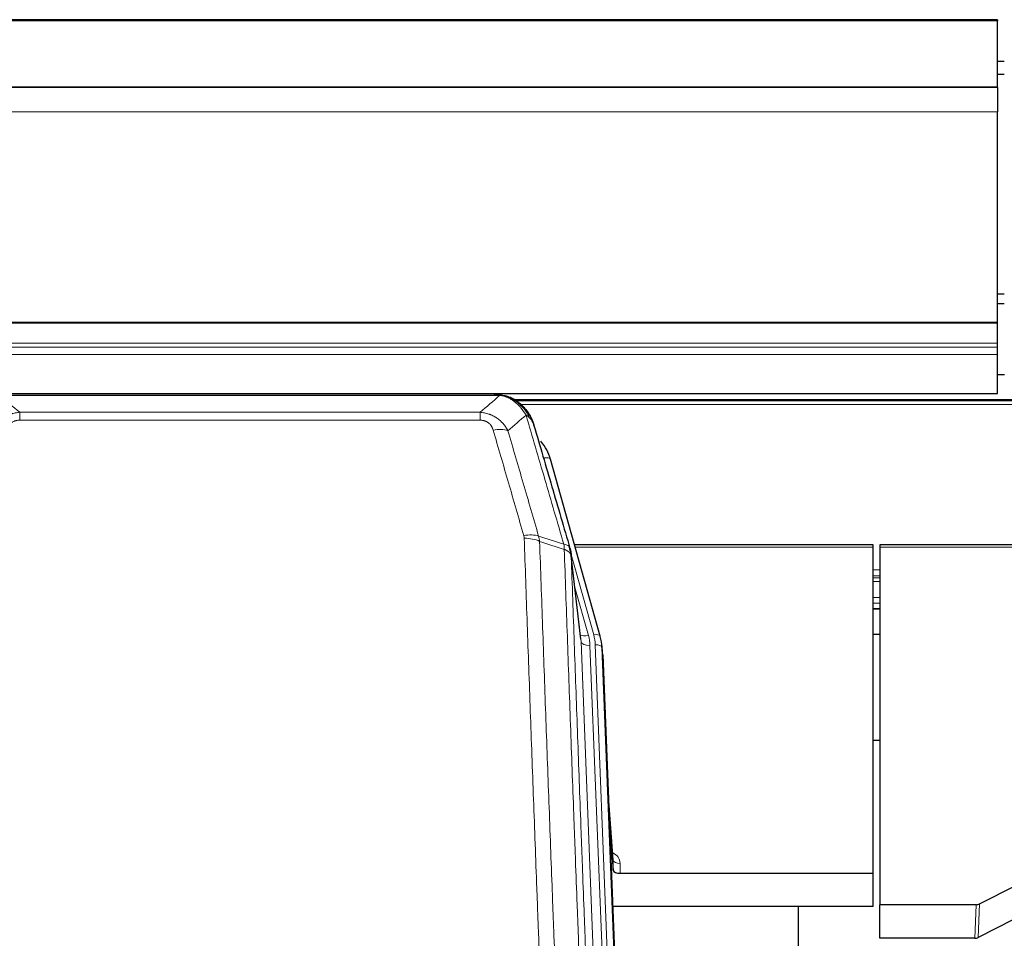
# Model space of a CAD drawing. Header units: inches. Extents: x 0 to 23760, y -13 to 16800.
# Tile 55 of 256: x 4972 to 5411, y 7970 to 8380. Entities that reach past the tile are written whole.
import ezdxf

# ---------------------------------------------------------------- set-up
doc = ezdxf.new("R2010")
doc.units = ezdxf.units.IN
doc.layers.add('1', color=7, linetype='Continuous', true_color=0xffffff)
doc.layers.add('254', color=7, linetype='Continuous', true_color=0xffffff)

msp = doc.modelspace()

# ---------------------------------------------------------------- linework, layer by layer
at = {"layer": '1', "color": 2, "linetype": 'Continuous', "lineweight": 25}
for p, q in [((5408.034, 8379.547), (4291.034, 8379.547)), ((5408.034, 8379.547), (5408.034, 8379.003)), ((5408.034, 8349.419), (5408.034, 8379.003)), ((5408.034, 8349.419), (4291.034, 8349.419)), ((5408.034, 8349.238), (4291.034, 8349.238)), ((5408.034, 8349.238), (5408.034, 8349.419)), ((5408.034, 8349.238), (5408.034, 8338.473)), ((5408.034, 8244.645), (5408.034, 8338.473)), ((5408.034, 8244.201), (5408.034, 8244.645)), ((5408.034, 8235.288), (5408.034, 8244.201)), ((5408.034, 8233.443), (5408.034, 8235.288)), ((5408.034, 8230.202), (5408.034, 8233.443)), ((5408.034, 8212.745), (5408.034, 8230.202)), ((5411.073, 8221.074), (5408.053, 8221.074)), ((4291.034, 8212.745), (5408.034, 8212.745)), ((5183.594, 8212.562), (4965.473, 8212.562)), ((5190.536, 8211.086), (5190.636, 8211.058)), ((5516.553, 8210.048), (5192.603, 8210.048)), ((5230.761, 8104.585), (5208.587, 8183.471)), ((5352.534, 8145.3), (5219.315, 8145.3)), ((5352.534, 8144.27), (5352.534, 8145.3)), ((5352.534, 7998.801), (5352.534, 8144.27)), ((5489.753, 8145.3), (5355.534, 8145.3)), ((5355.534, 8145.3), (5355.534, 8144.27)), ((5355.534, 8144.27), (5355.534, 7984.789)), ((5222.141, 8103.264), (5217.725, 8141.783)), ((5352.537, 8116.811), (5355.558, 8116.811)), ((5230.78, 8104.488), (5230.761, 8104.585)), ((5231.816, 8097.863), (5231.443, 8101.122)), ((5231.938, 8096.279), (5244.505, 7777.067)), ((5355.6, 8058.066), (5352.534, 8058.066)), ((5236.636, 8004.808), (5234.429, 8033.007)), ((5234.81, 8023.333), (5236.632, 8000.051)), ((5236.632, 8000.051), (5236.643, 8004.628)), ((5239.631, 7998.801), (5352.534, 7998.801)), ((5352.534, 7983.991), (5352.534, 7998.801)), ((5399.99, 7985.141), (5416.154, 7993.315)), ((5398.491, 7984.789), (5355.534, 7984.789)), ((5355.534, 7969.799), (5355.534, 7984.789)), ((5352.534, 7983.991), (5236.359, 7983.991)), ((5319.194, 7758.607), (5319.194, 7983.989)), ((5415.098, 7978.184), (5399.42, 7970.155)), ((5397.921, 7969.799), (5355.534, 7969.799))]:
    msp.add_line(p, q, dxfattribs=at)
at = {"layer": '1', "color": 110, "linetype": 'Continuous', "lineweight": 13}
for p, q in [((5408.034, 8379.003), (4291.034, 8379.003)), ((5408.034, 8338.473), (4291.034, 8338.473)), ((5408.034, 8244.645), (4291.034, 8244.645)), ((5408.034, 8244.201), (4291.034, 8244.201)), ((5408.034, 8235.288), (4291.034, 8235.288)), ((5408.034, 8233.443), (4291.034, 8233.443)), ((5408.034, 8230.202), (4291.034, 8230.202)), ((5185.937, 8211.9), (4963.131, 8211.9)), ((5190.636, 8211.058), (5190.705, 8210.901)), ((5515.655, 8209.487), (5193.419, 8209.487)), ((4971.862, 8204.432), (5177.205, 8204.432)), ((4971.862, 8204.432), (4971.862, 8200.899)), ((5177.205, 8204.432), (5177.205, 8200.899)), ((5513.777, 8207.874), (5195.461, 8207.874)), ((5177.205, 8200.899), (4971.862, 8200.899)), ((5210.425, 8167.233), (5205.699, 8184.044)), ((5352.534, 8144.27), (5219.602, 8144.27)), ((5489.466, 8144.27), (5355.534, 8144.27)), ((5227.873, 8105.158), (5217.801, 8140.992)), ((5222.231, 8102.091), (5217.854, 8140.272)), ((5355.558, 8134.119), (5352.537, 8134.119)), ((5355.558, 8131.421), (5352.537, 8131.421)), ((5355.558, 8130.636), (5352.537, 8130.636)), ((5219.5, 8126.303), (5225.526, 8104.865)), ((5355.558, 8128.984), (5352.537, 8128.984)), ((5355.558, 8121.794), (5352.537, 8121.794)), ((5355.558, 8119.316), (5352.537, 8119.316)), ((5355.558, 8116.868), (5352.537, 8116.868)), ((5235.297, 7770.197), (5222.231, 8102.091)), ((5239.143, 7772.284), (5226.223, 8100.464)), ((5241.349, 7776.18), (5228.57, 8100.757)), ((5231.938, 8096.279), (5231.564, 8099.537)), ((5231.564, 8099.537), (5244.26, 7777.073)), ((5236.643, 8004.628), (5234.436, 8032.815)), ((5239.641, 8003.217), (5239.631, 7998.801)), ((5397.921, 7969.799), (5398.491, 7984.789)), ((5399.99, 7985.141), (5399.42, 7970.155))]:
    msp.add_line(p, q, dxfattribs=at)
for centre, major_axis, ratio, start_param, end_param in [((5183.052, 8190.677), (9.598, 2.808), 0.562843, 0.6646512, 1.4076092), ((5205.699, 8182.659), (-2.888, -0.812), 0.4480327, 3.1416079, 4.5871119), ((5196.713, 8143.794), (9.604, 2.788), 0.5442898, 0.6684637, 1.414101), ((5196.901, 8142.621), (9.994, 0.345), 0.559112, 0.7940626, 1.551472), ((5225.526, 8106.712), (-3.851, -1.082), 0.4480327, 0.2500116, 1.4455193), ((5202.205, 8099.714), (-24.033, -0.038), 0.8858289, 3.1750594, 3.3842109), ((5227.873, 8103.773), (-2.888, -0.812), 0.4480327, 3.1416079, 4.5871119), ((5204.552, 8100.007), (-24.033, -0.038), 0.8858289, 3.1750594, 3.3842109), ((5226.223, 8102.311), (-3.997, -0.157), 0.4614673, 0.0341943, 1.5526308), ((5228.57, 8099.372), (-2.998, -0.118), 0.4614673, 3.175787, 4.6942235), ((5233.638, 8003.217), (-6.003, -0.046), 0.8757409, 3.1327535, 4.2284576), ((5239.641, 8004.672), (3, -0.007), 0.4848086, 3.1763596, 4.7135294)]:
    msp.add_ellipse(centre, major_axis=major_axis, ratio=ratio, start_param=start_param, end_param=end_param, dxfattribs=at)
at = {"layer": '1', "color": 2, "linetype": 'Continuous', "lineweight": 25}
for centre, major_axis, ratio, start_param, end_param in [((5182.392, 8177.458), (-27.014, -0.465), 0.8900028, 3.3708663, 3.7463909), ((5204.552, 8098.622), (-27.027, -0.37), 0.8864308, 3.1643526, 3.3735041), ((5239.631, 8000.095), (3, 0), 0.4313147, 3.1753737, 4.7125436), ((5398.488, 7987.418), (3, -0.011), 0.8761328, 4.7166989, 5.239903), ((5397.919, 7972.462), (3, -0.007), 0.8874311, 4.7150805, 5.2382846)]:
    msp.add_ellipse(centre, major_axis=major_axis, ratio=ratio, start_param=start_param, end_param=end_param, dxfattribs=at)
for points, degree in [([(5183.394, 8212.56), (5184.011, 8212.564), (5184.634, 8212.534), (5185.26, 8212.47)], 3), ([(5194.147, 8209.005), (5192.501, 8210.225), (5190.634, 8211.059)], 2), ([(5217.731, 8141.702), (5216.981, 8144.533)], 1)]:
    msp.add_open_spline(points, degree=degree, dxfattribs=at)
for points, knots in [([(5183.394, 8212.56), (5183.468, 8212.562), (5183.542, 8212.563), (5183.838, 8212.562), (5184.06, 8212.553), (5184.487, 8212.518), (5184.693, 8212.492), (5184.945, 8212.446), (5185.007, 8212.433), (5185.066, 8212.42)], [0, 0, 0, 0, 0.125, 0.125, 0.5, 0.5, 0.875, 0.875, 1, 1, 1, 1]), ([(5185.066, 8212.42), (5186.476, 8212.331), (5187.913, 8212.025), (5189.783, 8211.323), (5190.247, 8211.124), (5190.705, 8210.901)], [0, 0, 0, 0, 0.75, 0.75, 1, 1, 1, 1]), ([(5188.538, 8211.816), (5188.618, 8211.792), (5188.697, 8211.767), (5189.37, 8211.556), (5189.958, 8211.336), (5190.536, 8211.086)], [0, 0, 0, 0, 0.1180686, 0.1180686, 1, 1, 1, 1]), ([(5190.705, 8210.901), (5190.933, 8210.789), (5191.161, 8210.672), (5192.062, 8210.179), (5192.722, 8209.758), (5193.991, 8208.82), (5194.601, 8208.303), (5195.373, 8207.56), (5195.562, 8207.37), (5195.748, 8207.175)], [0, 0, 0, 0, 0.125, 0.125, 0.5, 0.5, 0.875, 0.875, 1, 1, 1, 1]), ([(5194.223, 8208.948), (5194.869, 8208.466), (5195.485, 8207.94), (5196.293, 8207.154), (5196.516, 8206.925), (5196.734, 8206.69)], [0, 0, 0, 0, 0.7159091, 0.7159091, 1, 1, 1, 1]), ([(5197.164, 8206.123), (5197.142, 8206.167), (5197.119, 8206.212), (5197.04, 8206.347), (5196.978, 8206.437), (5196.852, 8206.581), (5196.796, 8206.637), (5196.734, 8206.69)], [0, 0, 0, 0, 0.2280377, 0.2280377, 0.6912151, 0.6912151, 1, 1, 1, 1]), ([(5196.734, 8206.69), (5197.169, 8206.221), (5197.579, 8205.73), (5199.108, 8203.694), (5200.004, 8202.006), (5200.617, 8200.266)], [0, 0, 0, 0, 0.25, 0.25, 1, 1, 1, 1]), ([(5197.224, 8205.989), (5197.236, 8205.976), (5197.259, 8205.949), (5197.294, 8205.909), (5197.329, 8205.869), (5197.365, 8205.827), (5197.401, 8205.785), (5197.438, 8205.742), (5197.475, 8205.699), (5197.512, 8205.655), (5197.55, 8205.61), (5197.588, 8205.564), (5197.626, 8205.518), (5197.665, 8205.471), (5197.704, 8205.423), (5197.744, 8205.374), (5197.783, 8205.325), (5197.823, 8205.275), (5197.864, 8205.224), (5197.905, 8205.172), (5197.946, 8205.12), (5197.987, 8205.067), (5198.029, 8205.013), (5198.071, 8204.958), (5198.113, 8204.903), (5198.155, 8204.847), (5198.198, 8204.79), (5198.241, 8204.732), (5198.284, 8204.673), (5198.327, 8204.614), (5198.371, 8204.554), (5198.415, 8204.493), (5198.459, 8204.431), (5198.503, 8204.368), (5198.548, 8204.305), (5198.592, 8204.24), (5198.637, 8204.175), (5198.682, 8204.109), (5198.727, 8204.043), (5198.773, 8203.975), (5198.818, 8203.906), (5198.863, 8203.837), (5198.909, 8203.767), (5198.955, 8203.696), (5199.001, 8203.624), (5199.047, 8203.551), (5199.093, 8203.478), (5199.139, 8203.403), (5199.185, 8203.328), (5199.231, 8203.251), (5199.277, 8203.174), (5199.323, 8203.096), (5199.37, 8203.017), (5199.416, 8202.937), (5199.462, 8202.856), (5199.508, 8202.775), (5199.555, 8202.692), (5199.601, 8202.609), (5199.647, 8202.524), (5199.693, 8202.439), (5199.739, 8202.353), (5199.784, 8202.265), (5199.83, 8202.177), (5199.876, 8202.088), (5199.921, 8201.998), (5199.967, 8201.907), (5200.012, 8201.816), (5200.057, 8201.723), (5200.101, 8201.629), (5200.146, 8201.534), (5200.19, 8201.439), (5200.235, 8201.342), (5200.278, 8201.245), (5200.322, 8201.146), (5200.366, 8201.047), (5200.409, 8200.946), (5200.452, 8200.845), (5200.494, 8200.742), (5200.536, 8200.639), (5200.578, 8200.535), (5200.62, 8200.43), (5200.661, 8200.323), (5200.701, 8200.216), (5200.742, 8200.108), (5200.782, 8199.999), (5200.821, 8199.889), (5200.86, 8199.778), (5200.899, 8199.666), (5200.937, 8199.553), (5200.975, 8199.439), (5201.012, 8199.324), (5201.048, 8199.208), (5201.084, 8199.091), (5201.12, 8198.973), (5201.155, 8198.854), (5201.189, 8198.734), (5201.223, 8198.613), (5201.245, 8198.532), (5201.256, 8198.492)], [0, 0, 0, 0, 0.0060657, 0.012223, 0.0184718, 0.0248123, 0.0312443, 0.0377679, 0.0443831, 0.0510899, 0.0578883, 0.0647782, 0.0717598, 0.0788329, 0.0859977, 0.093254, 0.1006019, 0.1080414, 0.1155725, 0.1231952, 0.1309095, 0.1387154, 0.1466129, 0.1546019, 0.1626826, 0.1708549, 0.1791188, 0.1874742, 0.1959213, 0.20446, 0.2130903, 0.2218121, 0.2306256, 0.2395307, 0.2485274, 0.2576156, 0.2667955, 0.276067, 0.2854301, 0.2948848, 0.3044311, 0.314069, 0.3237985, 0.3336196, 0.3435324, 0.3535367, 0.3636326, 0.3738202, 0.3840993, 0.3944701, 0.4049324, 0.4154864, 0.426132, 0.4368691, 0.4476979, 0.4586183, 0.4696303, 0.480734, 0.4919292, 0.503216, 0.5145945, 0.5260645, 0.5376262, 0.5492795, 0.5610244, 0.5728609, 0.584789, 0.5968087, 0.60892, 0.621123, 0.6334175, 0.6458037, 0.6582815, 0.6708509, 0.6835119, 0.6962645, 0.7091087, 0.7220445, 0.735072, 0.748191, 0.7614017, 0.774704, 0.7880979, 0.8015834, 0.8151605, 0.8288293, 0.8425896, 0.8564416, 0.8703852, 0.8844204, 0.8985472, 0.9127656, 0.9270756, 0.9414773, 0.9559705, 0.9705554, 0.9852319, 1, 1, 1, 1]), ([(5201.256, 8198.492), (5201.199, 8198.802), (5201.116, 8199.106), (5200.903, 8199.699), (5200.772, 8199.987), (5200.617, 8200.266)], [0, 0, 0, 0, 0.5, 0.5, 1, 1, 1, 1]), ([(5201.256, 8198.492), (5202.586, 8193.969), (5203.919, 8189.437), (5206.587, 8180.35), (5207.922, 8175.796), (5211.933, 8162.103), (5214.612, 8152.933), (5217.298, 8143.722)], [0, 0, 0, 0, 0.25, 0.25, 0.5, 0.5, 1, 1, 1, 1]), ([(5217.298, 8143.722), (5217.303, 8143.705), (5217.313, 8143.671), (5217.329, 8143.618), (5217.344, 8143.565), (5217.359, 8143.51), (5217.374, 8143.455), (5217.39, 8143.398), (5217.405, 8143.34), (5217.42, 8143.281), (5217.436, 8143.221), (5217.451, 8143.159), (5217.467, 8143.097), (5217.482, 8143.033), (5217.497, 8142.968), (5217.512, 8142.902), (5217.528, 8142.835), (5217.543, 8142.767), (5217.557, 8142.698), (5217.572, 8142.627), (5217.587, 8142.556), (5217.601, 8142.483), (5217.615, 8142.409), (5217.63, 8142.334), (5217.643, 8142.258), (5217.657, 8142.18), (5217.67, 8142.102), (5217.691, 8141.975), (5217.717, 8141.806), (5217.745, 8141.599), (5217.769, 8141.407), (5217.788, 8141.23), (5217.804, 8141.067), (5217.817, 8140.92), (5217.827, 8140.788), (5217.835, 8140.671), (5217.841, 8140.569), (5217.846, 8140.482), (5217.849, 8140.411), (5217.851, 8140.354), (5217.853, 8140.313), (5217.854, 8140.287), (5217.854, 8140.275), (5217.854, 8140.272)], [0, 0, 0, 0, 0.0155037, 0.0313049, 0.0474035, 0.0637997, 0.0804935, 0.097485, 0.1147743, 0.1323613, 0.1502462, 0.1684289, 0.1869096, 0.2056883, 0.224765, 0.2441397, 0.2638126, 0.2837835, 0.3040527, 0.32462, 0.3454856, 0.3666494, 0.3881116, 0.409872, 0.4319308, 0.454288, 0.4769435, 0.4998975, 0.5635611, 0.6228928, 0.6778927, 0.7285606, 0.7748966, 0.8169007, 0.8545729, 0.8879131, 0.9169214, 0.9415977, 0.9619421, 0.9779545, 0.989635, 0.9969835, 1, 1, 1, 1])]:
    msp.add_open_spline(points, degree=3, knots=knots, dxfattribs=at)
at = {"layer": '1', "color": 110, "linetype": 'Continuous', "lineweight": 13}
for points in [[(4963.131, 8211.9), (4966.024, 8209.408), (4968.935, 8206.918), (4971.862, 8204.432)], [(5177.205, 8204.432), (5180.133, 8206.918), (5183.043, 8209.408), (5185.937, 8211.9)], [(5197.699, 8203.181), (5195.025, 8200.858), (5192.336, 8198.537), (5189.632, 8196.219)], [(5203.31, 8149.221), (5207.058, 8148.003), (5210.806, 8146.786), (5214.553, 8145.571)], [(5203.31, 8149.221), (5203.422, 8148.837), (5203.611, 8148.058), (5203.728, 8147.256), (5203.768, 8146.849)], [(5214.765, 8143.28), (5211.1, 8144.468), (5207.434, 8145.657), (5203.768, 8146.849)]]:
    msp.add_open_spline(points, degree=3, dxfattribs=at)
for points, knots in [([(5185.066, 8212.42), (5185.184, 8212.393), (5185.294, 8212.362), (5185.543, 8212.275), (5185.668, 8212.214), (5185.854, 8212.072), (5185.915, 8211.991), (5185.937, 8211.9)], [0, 0, 0, 0, 0.25, 0.25, 0.625, 0.625, 1, 1, 1, 1]), ([(5185.937, 8211.9), (5187.157, 8211.798), (5188.333, 8211.504), (5189.827, 8210.877), (5190.194, 8210.701), (5190.554, 8210.507)], [0, 0, 0, 0, 0.75, 0.75, 1, 1, 1, 1]), ([(5190.705, 8210.901), (5190.706, 8210.871), (5190.705, 8210.838), (5190.691, 8210.753), (5190.675, 8210.698), (5190.627, 8210.594), (5190.595, 8210.545), (5190.554, 8210.507)], [0, 0, 0, 0, 0.25, 0.25, 0.625, 0.625, 1, 1, 1, 1]), ([(5190.554, 8210.507), (5190.735, 8210.409), (5190.913, 8210.308), (5191.62, 8209.883), (5192.135, 8209.525), (5193.129, 8208.738), (5193.608, 8208.31), (5194.223, 8207.701), (5194.374, 8207.546), (5194.524, 8207.388)], [0, 0, 0, 0, 0.125, 0.125, 0.5, 0.5, 0.875, 0.875, 1, 1, 1, 1]), ([(4959.435, 8196.219), (4959.733, 8196.786), (4960.059, 8197.333), (4960.772, 8198.385), (4961.159, 8198.889), (4961.787, 8199.612), (4962.059, 8199.905), (4962.344, 8200.19), (4962.459, 8200.303), (4962.518, 8200.359), (4962.693, 8200.526), (4962.812, 8200.635), (4963.414, 8201.171), (4963.923, 8201.567), (4964.596, 8202.022), (4964.732, 8202.111), (4964.939, 8202.241), (4965.008, 8202.284), (4965.148, 8202.368), (4965.218, 8202.41), (4965.57, 8202.614), (4965.857, 8202.769), (4966.733, 8203.202), (4967.338, 8203.452), (4968.042, 8203.689), (4968.12, 8203.715), (4968.278, 8203.765), (4968.357, 8203.789), (4968.595, 8203.861), (4968.754, 8203.906), (4969.234, 8204.033), (4969.557, 8204.107), (4970.532, 8204.299), (4971.192, 8204.385), (4971.862, 8204.432)], [0, 0, 0, 0, 0.125, 0.125, 0.25, 0.25, 0.3125, 0.328125, 0.328125, 0.34375, 0.34375, 0.375, 0.375, 0.5, 0.5, 0.53125, 0.53125, 0.546875, 0.546875, 0.5625, 0.5625, 0.625, 0.625, 0.75, 0.75, 0.765625, 0.765625, 0.78125, 0.78125, 0.8125, 0.8125, 0.875, 0.875, 1, 1, 1, 1]), ([(5177.205, 8204.432), (5177.54, 8204.409), (5177.873, 8204.375), (5178.536, 8204.288), (5178.864, 8204.234), (5179.84, 8204.042), (5180.478, 8203.874), (5181.181, 8203.637), (5181.258, 8203.61), (5181.414, 8203.555), (5181.491, 8203.526), (5181.723, 8203.44), (5181.876, 8203.379), (5182.33, 8203.192), (5182.925, 8202.922), (5183.498, 8202.614), (5183.919, 8202.369), (5184.128, 8202.243), (5184.333, 8202.112), (5184.47, 8202.023), (5184.537, 8201.978), (5185.143, 8201.568), (5185.651, 8201.173), (5186.37, 8200.533), (5186.603, 8200.312), (5186.941, 8199.97), (5187.052, 8199.854), (5187.27, 8199.619), (5187.378, 8199.499), (5187.905, 8198.894), (5188.293, 8198.387), (5189.008, 8197.333), (5189.335, 8196.786), (5189.632, 8196.219)], [0, 0, 0, 0, 0.0625, 0.0625, 0.125, 0.125, 0.25, 0.25, 0.265625, 0.265625, 0.28125, 0.28125, 0.3125, 0.3125, 0.375, 0.4375, 0.4375, 0.46875, 0.484375, 0.484375, 0.5, 0.5, 0.625, 0.625, 0.6875, 0.6875, 0.71875, 0.71875, 0.75, 0.75, 0.875, 0.875, 1, 1, 1, 1]), ([(5195.748, 8207.175), (5195.649, 8207.202), (5195.548, 8207.225), (5195.291, 8207.275), (5195.134, 8207.299), (5194.823, 8207.343), (5194.67, 8207.363), (5194.524, 8207.388)], [0, 0, 0, 0, 0.25, 0.25, 0.625, 0.625, 1, 1, 1, 1]), ([(5194.524, 8207.388), (5194.823, 8207.071), (5195.113, 8206.743), (5196.24, 8205.393), (5197.006, 8204.296), (5197.699, 8203.181)], [0, 0, 0, 0, 0.25, 0.25, 1, 1, 1, 1]), ([(5196.734, 8206.69), (5196.703, 8206.717), (5196.671, 8206.743), (5196.536, 8206.845), (5196.423, 8206.914), (5196.174, 8207.036), (5196.038, 8207.089), (5195.846, 8207.148), (5195.797, 8207.162), (5195.748, 8207.175)], [0, 0, 0, 0, 0.125, 0.125, 0.5, 0.5, 0.875, 0.875, 1, 1, 1, 1]), ([(5195.748, 8207.175), (5196.12, 8206.786), (5196.476, 8206.38), (5197.837, 8204.697), (5198.708, 8203.303), (5199.406, 8201.85)], [0, 0, 0, 0, 0.25, 0.25, 1, 1, 1, 1]), ([(4966.015, 8196.463), (4966.037, 8196.535), (4966.059, 8196.607), (4966.105, 8196.751), (4966.129, 8196.822), (4966.204, 8197.035), (4966.259, 8197.176), (4966.377, 8197.454), (4966.44, 8197.592), (4966.577, 8197.863), (4966.65, 8197.997), (4966.807, 8198.262), (4966.891, 8198.392), (4967.027, 8198.584), (4967.073, 8198.647), (4967.17, 8198.773), (4967.219, 8198.836), (4967.373, 8199.02), (4967.481, 8199.139), (4967.709, 8199.368), (4967.829, 8199.478), (4968.018, 8199.637), (4968.116, 8199.715), (4968.216, 8199.79), (4968.285, 8199.839), (4968.319, 8199.864), (4968.494, 8199.984), (4968.638, 8200.073), (4969.085, 8200.322), (4969.402, 8200.461), (4969.822, 8200.601), (4969.907, 8200.627), (4970.08, 8200.676), (4970.167, 8200.698), (4970.429, 8200.76), (4970.605, 8200.794), (4970.959, 8200.847), (4971.138, 8200.866), (4971.498, 8200.892), (4971.68, 8200.899), (4971.862, 8200.899)], [0, 0, 0, 0, 0.03125, 0.03125, 0.0625, 0.0625, 0.125, 0.125, 0.1875, 0.1875, 0.25, 0.25, 0.3125, 0.3125, 0.34375, 0.34375, 0.375, 0.375, 0.4375, 0.4375, 0.5, 0.5, 0.53125, 0.546875, 0.546875, 0.5625, 0.5625, 0.625, 0.625, 0.75, 0.75, 0.78125, 0.78125, 0.8125, 0.8125, 0.875, 0.875, 0.9375, 0.9375, 1, 1, 1, 1]), ([(5177.205, 8200.899), (5177.388, 8200.899), (5177.57, 8200.892), (5177.934, 8200.866), (5178.114, 8200.846), (5178.469, 8200.793), (5178.645, 8200.759), (5178.991, 8200.677), (5179.162, 8200.628), (5179.373, 8200.558), (5179.415, 8200.544), (5179.499, 8200.514), (5179.623, 8200.468), (5179.745, 8200.418), (5179.984, 8200.313), (5180.291, 8200.159), (5180.578, 8199.981), (5180.752, 8199.861), (5180.786, 8199.837), (5180.854, 8199.788), (5180.888, 8199.763), (5180.988, 8199.686), (5181.053, 8199.634), (5181.242, 8199.475), (5181.362, 8199.365), (5181.588, 8199.137), (5181.695, 8199.019), (5181.898, 8198.776), (5181.994, 8198.651), (5182.107, 8198.491), (5182.129, 8198.458), (5182.173, 8198.394), (5182.194, 8198.361), (5182.258, 8198.262), (5182.299, 8198.196), (5182.418, 8197.997), (5182.491, 8197.862), (5182.628, 8197.59), (5182.692, 8197.452), (5182.868, 8197.035), (5182.968, 8196.752), (5183.052, 8196.463)], [0, 0, 0, 0, 0.0625, 0.0625, 0.125, 0.125, 0.1875, 0.1875, 0.25, 0.25, 0.265625, 0.265625, 0.28125, 0.3125, 0.3125, 0.375, 0.4375, 0.4375, 0.453125, 0.453125, 0.46875, 0.46875, 0.5, 0.5, 0.5625, 0.5625, 0.625, 0.625, 0.6875, 0.6875, 0.703125, 0.703125, 0.71875, 0.71875, 0.75, 0.75, 0.8125, 0.8125, 0.875, 0.875, 1, 1, 1, 1]), ([(5199.406, 8201.85), (5199.16, 8202.097), (5198.894, 8202.333), (5198.324, 8202.777), (5198.02, 8202.986), (5197.699, 8203.181)], [0, 0, 0, 0, 0.5, 0.5, 1, 1, 1, 1]), ([(5214.553, 8145.571), (5211.731, 8155.264), (5208.915, 8164.912), (5204.702, 8179.314), (5203.299, 8184.104), (5200.496, 8193.66), (5199.097, 8198.426), (5197.699, 8203.181)], [0, 0, 0, 0, 0.5, 0.5, 0.75, 0.75, 1, 1, 1, 1]), ([(5200.617, 8200.266), (5200.46, 8200.551), (5200.28, 8200.826), (5199.876, 8201.355), (5199.651, 8201.609), (5199.406, 8201.85)], [0, 0, 0, 0, 0.5, 0.5, 1, 1, 1, 1]), ([(5196.713, 8149.392), (5194.428, 8157.297), (5192.147, 8165.173), (5188.731, 8176.941), (5187.594, 8180.856), (5185.321, 8188.671), (5184.186, 8192.571), (5183.052, 8196.463)], [0, 0, 0, 0, 0.5, 0.5, 0.75, 0.75, 1, 1, 1, 1]), ([(5189.632, 8196.219), (5190.767, 8192.333), (5191.904, 8188.439), (5194.179, 8180.636), (5195.318, 8176.727), (5198.737, 8164.977), (5201.021, 8157.114), (5203.31, 8149.221)], [0, 0, 0, 0, 0.25, 0.25, 0.5, 0.5, 1, 1, 1, 1]), ([(5196.713, 8149.392), (5196.769, 8149.199), (5196.813, 8149.004), (5196.875, 8148.611), (5196.894, 8148.414), (5196.901, 8148.215)], [0, 0, 0, 0, 0.5, 0.5, 1, 1, 1, 1]), ([(5208.859, 7829.212), (5208.302, 7843.042), (5207.201, 7870.573), (5205.593, 7911.476), (5204.551, 7938.485), (5203.781, 7958.643), (5203.398, 7968.698), (5203.02, 7978.716), (5202.768, 7985.386), (5202.643, 7988.718), (5202.02, 8005.353), (5201.528, 8018.59), (5200.803, 8038.339), (5200.563, 8044.904), (5200.087, 8057.994), (5199.851, 8064.521), (5199.149, 8084.044), (5198.229, 8109.923), (5197.338, 8135.501), (5196.901, 8148.215)], [0, 0, 0, 0, 0.125, 0.25, 0.375, 0.375, 0.4375, 0.46875, 0.46875, 0.5, 0.5, 0.625, 0.625, 0.6875, 0.6875, 0.75, 0.75, 0.875, 1, 1, 1, 1]), ([(5203.768, 8146.849), (5204.207, 8134.151), (5205.098, 8108.606), (5206.02, 8082.759), (5206.723, 8063.261), (5206.959, 8056.743), (5207.436, 8043.669), (5207.676, 8037.113), (5208.402, 8017.389), (5208.894, 8004.168), (5209.518, 7987.554), (5209.644, 7984.227), (5209.895, 7977.565), (5210.274, 7967.56), (5210.657, 7957.518), (5211.429, 7937.385), (5212.472, 7910.411), (5214.082, 7869.559), (5215.184, 7842.064), (5215.742, 7828.251)], [0, 0, 0, 0, 0.125, 0.25, 0.25, 0.3125, 0.3125, 0.375, 0.375, 0.5, 0.5, 0.53125, 0.53125, 0.5625, 0.625, 0.625, 0.75, 0.875, 1, 1, 1, 1]), ([(5217.298, 8143.722), (5217.277, 8143.968), (5217.199, 8144.2), (5216.936, 8144.619), (5216.75, 8144.807), (5216.278, 8145.129), (5215.993, 8145.263), (5215.335, 8145.467), (5214.962, 8145.537), (5214.553, 8145.571)], [0, 0, 0, 0, 0.25, 0.25, 0.5, 0.5, 0.75, 0.75, 1, 1, 1, 1]), ([(5214.553, 8145.571), (5214.628, 8145.199), (5214.671, 8144.827), (5214.729, 8144.068), (5214.744, 8143.682), (5214.765, 8143.28)], [0, 0, 0, 0, 0.5, 0.5, 1, 1, 1, 1]), ([(5226.994, 7819.384), (5226.423, 7833.437), (5225.295, 7861.408), (5223.65, 7902.959), (5222.584, 7930.39), (5221.795, 7950.863), (5221.404, 7961.074), (5220.953, 7972.943), (5220.76, 7978.02), (5220.632, 7981.402), (5220.568, 7983.093), (5220.249, 7991.538), (5219.87, 8001.645), (5219.432, 8013.389), (5219.245, 8018.412), (5219.121, 8021.758), (5219.059, 8023.43), (5218.503, 8038.466), (5217.53, 8065.041), (5216.119, 8104.434), (5215.211, 8130.384), (5214.765, 8143.28)], [0, 0, 0, 0, 0.125, 0.25, 0.375, 0.375, 0.4375, 0.46875, 0.484375, 0.484375, 0.5, 0.5, 0.5625, 0.59375, 0.609375, 0.609375, 0.625, 0.625, 0.75, 0.875, 1, 1, 1, 1]), ([(5217.854, 8140.272), (5217.854, 8140.28), (5217.852, 8140.295), (5217.849, 8140.319), (5217.845, 8140.343), (5217.842, 8140.366), (5217.838, 8140.39), (5217.834, 8140.414), (5217.83, 8140.437), (5217.825, 8140.461), (5217.82, 8140.484), (5217.815, 8140.508), (5217.81, 8140.532), (5217.804, 8140.555), (5217.798, 8140.579), (5217.792, 8140.602), (5217.786, 8140.626), (5217.779, 8140.649), (5217.772, 8140.672), (5217.765, 8140.696), (5217.758, 8140.719), (5217.75, 8140.743), (5217.742, 8140.766), (5217.734, 8140.789), (5217.726, 8140.813), (5217.717, 8140.836), (5217.708, 8140.859), (5217.699, 8140.882), (5217.69, 8140.905), (5217.68, 8140.928), (5217.67, 8140.952), (5217.66, 8140.975), (5217.65, 8140.998), (5217.639, 8141.021), (5217.628, 8141.044), (5217.617, 8141.067), (5217.606, 8141.089), (5217.594, 8141.112), (5217.582, 8141.135), (5217.57, 8141.158), (5217.558, 8141.181), (5217.545, 8141.203), (5217.532, 8141.226), (5217.519, 8141.249), (5217.506, 8141.271), (5217.492, 8141.294), (5217.479, 8141.316), (5217.465, 8141.339), (5217.45, 8141.361), (5217.436, 8141.384), (5217.421, 8141.406), (5217.406, 8141.428), (5217.39, 8141.451), (5217.375, 8141.473), (5217.359, 8141.495), (5217.343, 8141.517), (5217.327, 8141.539), (5217.31, 8141.561), (5217.293, 8141.583), (5217.277, 8141.605), (5217.259, 8141.627), (5217.242, 8141.649), (5217.224, 8141.67), (5217.206, 8141.692), (5217.188, 8141.714), (5217.17, 8141.735), (5217.151, 8141.757), (5217.132, 8141.778), (5217.113, 8141.8), (5217.093, 8141.821), (5217.074, 8141.842), (5217.054, 8141.864), (5217.034, 8141.885), (5217.014, 8141.906), (5216.993, 8141.927), (5216.972, 8141.948), (5216.945, 8141.975), (5216.911, 8142.008), (5216.871, 8142.047), (5216.829, 8142.085), (5216.786, 8142.124), (5216.743, 8142.162), (5216.699, 8142.199), (5216.654, 8142.237), (5216.609, 8142.274), (5216.562, 8142.31), (5216.515, 8142.347), (5216.467, 8142.383), (5216.419, 8142.419), (5216.369, 8142.454), (5216.319, 8142.49), (5216.268, 8142.525), (5216.217, 8142.559), (5216.164, 8142.593), (5216.111, 8142.627), (5216.057, 8142.661), (5216.002, 8142.694), (5215.947, 8142.727), (5215.891, 8142.759), (5215.834, 8142.791), (5215.777, 8142.823), (5215.719, 8142.855), (5215.66, 8142.886), (5215.6, 8142.916), (5215.54, 8142.947), (5215.479, 8142.977), (5215.417, 8143.006), (5215.355, 8143.035), (5215.292, 8143.064), (5215.228, 8143.093), (5215.164, 8143.121), (5215.099, 8143.148), (5215.034, 8143.175), (5214.967, 8143.202), (5214.901, 8143.229), (5214.833, 8143.255), (5214.788, 8143.272), (5214.765, 8143.28)], [0, 0, 0, 0, 0.0066687, 0.0133374, 0.0200061, 0.0266746, 0.0333432, 0.0400116, 0.0466801, 0.0533484, 0.0600168, 0.066685, 0.0733532, 0.0800214, 0.0866895, 0.0933575, 0.1000255, 0.1066935, 0.1133614, 0.1200292, 0.126697, 0.1333647, 0.1400324, 0.1467001, 0.1533676, 0.1600352, 0.1667026, 0.1733701, 0.1800374, 0.1867047, 0.193372, 0.2000392, 0.2067064, 0.2133735, 0.2200405, 0.2267075, 0.2333745, 0.2400414, 0.2467082, 0.253375, 0.2600418, 0.2667085, 0.2733751, 0.2800417, 0.2867082, 0.2933747, 0.3000412, 0.3067075, 0.3133739, 0.3200401, 0.3267064, 0.3333725, 0.3400387, 0.3467047, 0.3533708, 0.3600367, 0.3667026, 0.3733685, 0.3800343, 0.3867001, 0.3933658, 0.4000315, 0.4066971, 0.4133626, 0.4200281, 0.4266936, 0.433359, 0.4400243, 0.4466896, 0.4533549, 0.4600201, 0.4666852, 0.4733503, 0.4800154, 0.4866804, 0.4933453, 0.5000102, 0.5125098, 0.5250093, 0.5375088, 0.5500082, 0.5625077, 0.5750071, 0.5875066, 0.600006, 0.6125054, 0.6250049, 0.6375043, 0.6500037, 0.6625032, 0.6750026, 0.6875021, 0.7000016, 0.7125011, 0.7250006, 0.7375001, 0.7499997, 0.7624993, 0.7749989, 0.7874985, 0.7999982, 0.812498, 0.8249977, 0.8374975, 0.8499974, 0.8624973, 0.8749972, 0.8874972, 0.8999973, 0.9124974, 0.9249976, 0.9374978, 0.9499981, 0.9624985, 0.9749989, 0.9874994, 1, 1, 1, 1]), ([(5217.854, 8140.272), (5218.299, 8127.424), (5219.205, 8101.573), (5220.612, 8062.329), (5221.582, 8035.856), (5222.137, 8020.876), (5222.198, 8019.211), (5222.322, 8015.877), (5222.508, 8010.874), (5222.945, 7999.175), (5223.323, 7989.106), (5223.641, 7980.693), (5223.705, 7979.009), (5223.833, 7975.639), (5224.025, 7970.581), (5224.475, 7958.757), (5224.865, 7948.585), (5225.651, 7928.19), (5226.715, 7900.862), (5228.355, 7859.468), (5229.48, 7831.603), (5230.05, 7817.603)], [0, 0, 0, 0, 0.125, 0.25, 0.375, 0.375, 0.390625, 0.390625, 0.40625, 0.4375, 0.5, 0.5, 0.515625, 0.515625, 0.53125, 0.5625, 0.625, 0.625, 0.75, 0.875, 1, 1, 1, 1])]:
    msp.add_open_spline(points, degree=3, knots=knots, dxfattribs=at)
at = {"layer": '254', "color": 2, "linetype": 'Continuous', "lineweight": 25}
for p, q in [((5411.026, 8360.92), (5408.028, 8360.92)), ((5411.026, 8360.913), (5408.028, 8360.913)), ((5411.026, 8355.069), (5408.028, 8355.069)), ((5411.026, 8257.073), (5408.028, 8257.073)), ((5411.026, 8252.86), (5408.028, 8252.86)), ((5355.528, 8105.252), (5352.53, 8105.252))]:
    msp.add_line(p, q, dxfattribs=at)

doc.saveas('drawing.dxf')
